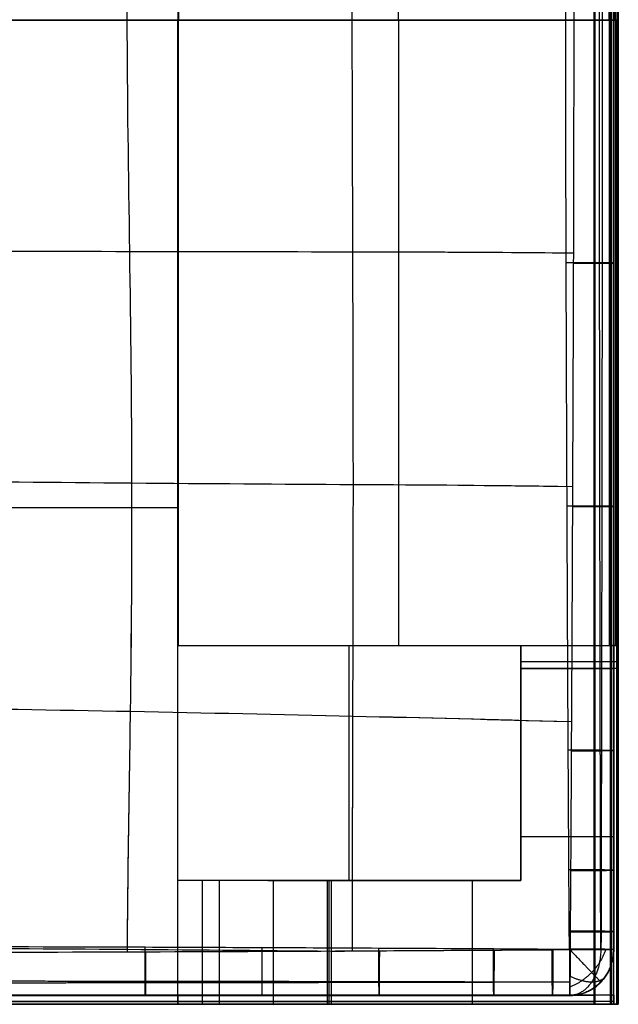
# Model space of a CAD drawing. Header units: millimetres. Extents: x -2564 to 335, y -1952 to -42.
# Tile 21 of 111: x -1771 to -1513, y -1948 to -1522. Entities that reach past the tile are written whole.
import ezdxf

# ---------------------------------------------------------------- set-up
doc = ezdxf.new("R2010")
doc.units = ezdxf.units.MM
for name, color, linetype, true_color in [('Patt 1$Calque 02', 7, 'Continuous', 0xdaff00), ('Patt 1$Calque 24', 7, 'Continuous', 0xff000d), ('Patt 1$SOLIDE', 7, 'Continuous', 0x0070ff)]:
    doc.layers.add(name, color=color, linetype=linetype, true_color=true_color)

msp = doc.modelspace()

# ---------------------------------------------------------------- linework, layer by layer
at = {"layer": 'Patt 1$Calque 02'}
for p, q in [((-1514.6, -1627.55, 16.49), (-1514.6, -1627.55, -113.37)), ((-1514.6, -1732.65, 16.11), (-1514.6, -1732.65, -113.82)), ((-1514.6, -1838.09, 15.6), (-1514.6, -1838.09, -114.37)), ((-1514.6, -1889.77, 15.31), (-1514.6, -1889.77, -114.69)), ((-1514.6, -1916.27, 15.13), (-1514.6, -1916.27, -114.87)), ((-1514.6, -1924.05, -114.93), (-1514.6, -1924.05, 15.07)), ((-1716.79, -1943.89, 15.99), (-1716.79, -1943.89, -113.95)), ((-1615.87, -1943.89, 15.57), (-1615.87, -1943.89, -114.41)), ((-1566.39, -1943.89, 15.3), (-1566.39, -1943.89, -114.69)), ((-1541.03, -1943.89, 15.13), (-1541.03, -1943.89, -114.87)), ((-1533.6, -1943.89, -114.93), (-1533.6, -1943.89, 15.07))]:
    msp.add_line(p, q, dxfattribs=at)
for points, knots in [([(-1724.53, -1925.17, 35.99), (-1724.53, -1924.76, 36.01), (-1724.24, -1885.8, 38.23), (-1723, -1821.73, 41.75), (-1722.21, -1722.7, 46.51), (-1723.44, -1622.57, 50.13), (-1725.04, -1522.08, 51.67), (-1723.83, -1421.62, 50.2), (-1722.67, -1321.57, 46.6), (-1723.34, -1222.58, 41.82), (-1724.42, -1158.48, 38.26), (-1724.59, -1119.45, 36.02), (-1724.59, -1119.03, 35.99)], [2185.738364, 2185.738364, 2185.738364, 2185.738364, 2186.818071, 2288.818066, 2390.818062, 2492.818058, 2594.818054, 2696.81805, 2798.818045, 2900.818041, 3002.818037, 3003.928474, 3003.928474, 3003.928474, 3003.928474]), ([(-1724.52, -1922.92, -133.89), (-1724.22, -1884.89, -131.72), (-1723, -1821.44, -128.23), (-1722.21, -1722.7, -123.49), (-1723.44, -1622.57, -119.87), (-1725.04, -1522.08, -118.33), (-1723.83, -1421.62, -119.8), (-1722.67, -1321.57, -123.4), (-1723.34, -1222.87, -128.17), (-1724.41, -1159.38, -131.69), (-1724.58, -1121.29, -133.88)], [2187.721567, 2187.721567, 2187.721567, 2187.721567, 2288.818066, 2390.818062, 2492.818058, 2594.818054, 2696.81805, 2798.818045, 2900.818041, 3001.932059, 3001.932059, 3001.932059, 3001.932059]), ([(-1627.35, -1924.76, 35.61), (-1627.37, -1887.92, 36.96), (-1627.2, -1824.05, 39.07), (-1626.9, -1723.05, 41.94), (-1627.21, -1622.73, 44.18), (-1627.52, -1522.09, 45.19), (-1627.67, -1421.48, 44.24), (-1627.35, -1321.24, 42), (-1627.54, -1220.29, 39.11), (-1627.63, -1156.42, 36.98), (-1627.45, -1119.45, 35.62), (-1627.45, -1119.44, 35.62)], [2186.870053, 2186.870053, 2186.870053, 2186.870053, 2288.818066, 2390.818062, 2492.818058, 2594.818054, 2696.81805, 2798.818045, 2900.818041, 3002.818037, 3002.838581, 3002.838581, 3002.838581, 3002.838581]), ([(-1627.35, -1923.33, -134.33), (-1627.37, -1887.09, -133.02), (-1627.2, -1823.62, -130.92), (-1626.9, -1723.05, -128.06), (-1627.21, -1622.73, -125.82), (-1627.52, -1522.09, -124.81), (-1627.67, -1421.48, -125.76), (-1627.35, -1321.24, -128), (-1627.54, -1220.73, -130.88), (-1627.63, -1157.25, -133), (-1627.46, -1120.88, -134.33)], [2188.194003, 2188.194003, 2188.194003, 2188.194003, 2288.818066, 2390.818062, 2492.818058, 2594.818054, 2696.81805, 2798.818045, 2900.818041, 3001.508664, 3001.508664, 3001.508664, 3001.508664]), ([(-1533.74, -1923.89, -134.93), (-1533.76, -1921.3, -134.91), (-1533.78, -1918.71, -134.89), (-1533.79, -1916.12, -134.87), (-1533.85, -1907.3, -134.8), (-1533.91, -1898.47, -134.74), (-1533.96, -1889.64, -134.68), (-1534.06, -1872.43, -134.57), (-1534.16, -1855.2, -134.46), (-1534.25, -1837.98, -134.36), (-1534.44, -1802.84, -134.16), (-1534.6, -1767.69, -133.96), (-1534.75, -1732.55, -133.78), (-1534.9, -1697.53, -133.6), (-1535.04, -1662.5, -133.44), (-1535.14, -1627.48, -133.31), (-1535.24, -1592.37, -133.18), (-1535.37, -1522.22, -132.96), (-1535.25, -1452.07, -133.17), (-1535.14, -1416.98, -133.3), (-1535.04, -1381.94, -133.43), (-1534.9, -1346.9, -133.6), (-1534.75, -1311.85, -133.78), (-1534.68, -1294.28, -133.87), (-1534.52, -1259.14, -134.06), (-1534.35, -1224, -134.26), (-1534.26, -1206.44, -134.36), (-1534.17, -1189.21, -134.46), (-1534.07, -1171.98, -134.56), (-1533.96, -1154.76, -134.68), (-1533.91, -1145.91, -134.74), (-1533.85, -1137.06, -134.8), (-1533.8, -1128.22, -134.87), (-1533.78, -1125.58, -134.89), (-1533.76, -1122.95, -134.91), (-1533.75, -1120.31, -134.93)], [20.022222, 20.022222, 20.022222, 20.022222, 27.856752, 27.856752, 27.856752, 54.554355, 54.554355, 54.554355, 106.635204, 106.635204, 106.635204, 212.87974, 212.87974, 212.87974, 318.776487, 318.776487, 318.776487, 424.927901, 531.016374, 531.016374, 531.016374, 636.977635, 636.977635, 636.977635, 690.095347, 743.209926, 743.209926, 743.209926, 795.299066, 795.299066, 795.299066, 822.062342, 822.062342, 822.062342, 830.030333, 830.030333, 830.030333, 830.030333]), ([(-1533.46, -1120.01, 35.07), (-1533.44, -1122.65, 35.09), (-1533.42, -1125.29, 35.11), (-1533.4, -1127.92, 35.13), (-1533.35, -1136.79, 35.19), (-1533.29, -1145.65, 35.25), (-1533.24, -1154.5, 35.31), (-1533.13, -1171.75, 35.41), (-1533.03, -1188.99, 35.51), (-1532.94, -1206.22, 35.59), (-1532.76, -1241.37, 35.77), (-1532.59, -1276.52, 35.93), (-1532.44, -1311.67, 36.07), (-1532.29, -1346.73, 36.22), (-1532.15, -1381.79, 36.33), (-1532.05, -1416.86, 36.43), (-1531.95, -1451.95, 36.52), (-1531.81, -1522.22, 36.69), (-1531.95, -1592.49, 36.52), (-1532.05, -1627.61, 36.43), (-1532.16, -1662.65, 36.33), (-1532.3, -1697.69, 36.21), (-1532.45, -1732.73, 36.07), (-1532.6, -1767.89, 35.93), (-1532.76, -1803.04, 35.77), (-1532.95, -1838.19, 35.59), (-1533.04, -1855.42, 35.5), (-1533.13, -1872.66, 35.41), (-1533.24, -1889.9, 35.3), (-1533.29, -1898.74, 35.25), (-1533.35, -1907.57, 35.19), (-1533.41, -1916.41, 35.13), (-1533.42, -1919.01, 35.11), (-1533.44, -1921.6, 35.09), (-1533.46, -1924.19, 35.07)], [19.975657, 19.975657, 19.975657, 19.975657, 27.943647, 27.943647, 27.943647, 54.706889, 54.706889, 54.706889, 106.795935, 106.795935, 106.795935, 213.027976, 213.027976, 213.027976, 318.989007, 318.989007, 318.989007, 425.077299, 531.228743, 531.228743, 531.228743, 637.12526, 637.12526, 637.12526, 743.369547, 743.369547, 743.369547, 795.450302, 795.450302, 795.450302, 822.147873, 822.147873, 822.147873, 829.982421, 829.982421, 829.982421, 829.982421]), ([(-1514.6, -1120.16, 15.07), (-1514.6, -1122.79, 15.09), (-1514.6, -1125.43, 15.11), (-1514.6, -1128.07, 15.13), (-1514.6, -1136.92, 15.19), (-1514.6, -1145.78, 15.25), (-1514.6, -1154.63, 15.31), (-1514.6, -1171.86, 15.42), (-1514.6, -1189.09, 15.52), (-1514.6, -1206.32, 15.61), (-1514.6, -1241.47, 15.79), (-1514.6, -1276.61, 15.96), (-1514.6, -1311.75, 16.11), (-1514.6, -1346.81, 16.26), (-1514.6, -1381.86, 16.39), (-1514.6, -1416.91, 16.5), (-1514.6, -1452.01, 16.6), (-1514.6, -1522.22, 16.77), (-1514.6, -1592.44, 16.6), (-1514.6, -1627.55, 16.49), (-1514.6, -1662.58, 16.39), (-1514.6, -1697.61, 16.26), (-1514.6, -1732.65, 16.11), (-1514.6, -1767.79, 15.95), (-1514.6, -1802.94, 15.78), (-1514.6, -1838.09, 15.6), (-1514.6, -1855.32, 15.51), (-1514.6, -1872.55, 15.42), (-1514.6, -1889.77, 15.31), (-1514.6, -1898.61, 15.25), (-1514.6, -1907.44, 15.19), (-1514.6, -1916.27, 15.13), (-1514.6, -1918.86, 15.11), (-1514.6, -1921.45, 15.09), (-1514.6, -1924.05, 15.07)], [19.975657, 19.975657, 19.975657, 19.975657, 27.943647, 27.943647, 27.943647, 54.706889, 54.706889, 54.706889, 106.795935, 106.795935, 106.795935, 213.027976, 213.027976, 213.027976, 318.989007, 318.989007, 318.989007, 425.077299, 531.228743, 531.228743, 531.228743, 637.12526, 637.12526, 637.12526, 743.369547, 743.369547, 743.369547, 795.450302, 795.450302, 795.450302, 822.147873, 822.147873, 822.147873, 829.982421, 829.982421, 829.982421, 829.982421]), ([(-1514.6, -1924.05, -114.93), (-1514.6, -1921.45, -114.91), (-1514.6, -1918.86, -114.89), (-1514.6, -1916.27, -114.87), (-1514.6, -1907.44, -114.8), (-1514.6, -1898.61, -114.74), (-1514.6, -1889.77, -114.69), (-1514.6, -1872.55, -114.57), (-1514.6, -1855.32, -114.47), (-1514.6, -1838.09, -114.37), (-1514.6, -1802.94, -114.18), (-1514.6, -1767.79, -113.99), (-1514.6, -1732.65, -113.82), (-1514.6, -1697.61, -113.65), (-1514.6, -1662.58, -113.5), (-1514.6, -1627.55, -113.37), (-1514.6, -1592.44, -113.25), (-1514.6, -1522.22, -113.05), (-1514.6, -1452.01, -113.25), (-1514.6, -1416.91, -113.37), (-1514.6, -1381.86, -113.49), (-1514.6, -1346.81, -113.64), (-1514.6, -1311.75, -113.81), (-1514.6, -1294.18, -113.9), (-1514.6, -1259.04, -114.08), (-1514.6, -1223.9, -114.27), (-1514.6, -1206.32, -114.37), (-1514.6, -1189.09, -114.47), (-1514.6, -1171.86, -114.57), (-1514.6, -1154.63, -114.68), (-1514.6, -1145.78, -114.74), (-1514.6, -1136.92, -114.8), (-1514.6, -1128.07, -114.87), (-1514.6, -1125.43, -114.89), (-1514.6, -1122.79, -114.91), (-1514.6, -1120.16, -114.93)], [20.022222, 20.022222, 20.022222, 20.022222, 27.856752, 27.856752, 27.856752, 54.554355, 54.554355, 54.554355, 106.635204, 106.635204, 106.635204, 212.87974, 212.87974, 212.87974, 318.776487, 318.776487, 318.776487, 424.927901, 531.016374, 531.016374, 531.016374, 636.977635, 636.977635, 636.977635, 690.095347, 743.209926, 743.209926, 743.209926, 795.299066, 795.299066, 795.299066, 822.062342, 822.062342, 822.062342, 830.030333, 830.030333, 830.030333, 830.030333]), ([(-1514.6, -1120.16, -50.09), (-1514.6, -1122.8, -50.09), (-1514.6, -1125.43, -50.09), (-1514.6, -1136.92, -50.08), (-1514.6, -1145.78, -50.08), (-1514.6, -1171.86, -50.08), (-1514.6, -1189.09, -50.09), (-1514.6, -1241.47, -50.1), (-1514.6, -1276.61, -50.09), (-1514.6, -1346.81, -50.09), (-1514.6, -1381.86, -50.09), (-1514.6, -1452.01, -50.09), (-1514.6, -1487.11, -50.07), (-1514.6, -1557.32, -50.07), (-1514.6, -1592.43, -50.09), (-1514.6, -1662.58, -50.09), (-1514.6, -1697.62, -50.09), (-1514.6, -1767.79, -50.09), (-1514.6, -1802.94, -50.1), (-1514.6, -1855.32, -50.09), (-1514.6, -1872.55, -50.08), (-1514.6, -1898.61, -50.08), (-1514.6, -1907.44, -50.08), (-1514.6, -1918.86, -50.09), (-1514.6, -1921.45, -50.09), (-1514.6, -1924.05, -50.09)], [-830.001699, -830.001699, -830.001699, -830.001699, -822.031497, -822.031497, -795.268805, -795.268805, -743.180779, -743.180779, -636.950037, -636.950037, -530.989367, -530.989367, -424.901254, -424.901254, -318.749997, -318.749997, -212.854031, -212.854031, -106.611204, -106.611204, -54.531244, -54.531244, -27.834221, -27.834221, -19.999899, -19.999899, -19.999899, -19.999899]), ([(-2304.83, -1623.15, 36.69), (-2271.55, -1622.77, 40.08), (-2210.17, -1622.58, 45.61), (-2113.09, -1622.47, 51.58), (-2015.79, -1622.21, 54.86), (-1918.28, -1622.08, 55.62), (-1820.76, -1622.26, 53.97), (-1723.48, -1622.54, 50.12), (-1626.47, -1622.65, 44.23), (-1565.24, -1622.82, 39.32), (-1532.04, -1623.17, 36.44)], [-1297.094649, -1297.094649, -1297.094649, -1297.094649, -1195.192336, -1093.192346, -991.192356, -889.192366, -787.192377, -685.192387, -583.192397, -481.553129, -481.553129, -481.553129, -481.553129]), ([(-2301.19, -1623.11, -132.94), (-2269.3, -1622.77, -129.72), (-2208.98, -1622.58, -124.31), (-2113.09, -1622.47, -118.42), (-2015.79, -1622.21, -115.14), (-1918.28, -1622.08, -114.38), (-1820.76, -1622.26, -116.03), (-1723.48, -1622.54, -119.88), (-1627.49, -1622.65, -125.71), (-1567.16, -1622.81, -130.53), (-1535.15, -1623.13, -133.29)], [-1293.366239, -1293.366239, -1293.366239, -1293.366239, -1195.192336, -1093.192346, -991.192356, -889.192366, -787.192377, -685.192387, -583.192397, -484.737338, -484.737338, -484.737338, -484.737338]), ([(-2304.37, -1724.05, 36.27), (-2270.35, -1723.37, 38.85), (-2210.62, -1723.06, 42.89), (-2114.22, -1722.42, 47.56), (-2016.34, -1721.56, 50.27), (-1918.28, -1721.2, 50.94), (-1820.21, -1721.63, 49.65), (-1722.3, -1722.56, 46.57), (-1625.96, -1723.21, 41.99), (-1566.32, -1723.47, 38.35), (-1532.41, -1724.08, 36.1)], [-1297.063387, -1297.063387, -1297.063387, -1297.063387, -1195.192336, -1093.192346, -991.192356, -889.192366, -787.192377, -685.192387, -583.192397, -481.509697, -481.509697, -481.509697, -481.509697]), ([(-2301.65, -1724, -133.52), (-2268.75, -1723.36, -131.04), (-2209.76, -1723.05, -127.06), (-2114.22, -1722.42, -122.44), (-2016.34, -1721.56, -119.73), (-1918.28, -1721.2, -119.06), (-1820.21, -1721.63, -120.35), (-1722.3, -1722.56, -123.43), (-1626.71, -1723.21, -127.98), (-1567.72, -1723.47, -131.57), (-1534.79, -1724.04, -133.74)], [-1294.339646, -1294.339646, -1294.339646, -1294.339646, -1195.192336, -1093.192346, -991.192356, -889.192366, -787.192377, -685.192387, -583.192397, -483.892342, -483.892342, -483.892342, -483.892342]), ([(-2303.81, -1825.52, 35.74), (-2270.1, -1824.47, 37.26), (-2210.24, -1822.98, 39.55), (-2113.37, -1820.92, 42.31), (-2016.09, -1819.38, 43.98), (-1918.29, -1818.88, 44.43), (-1820.48, -1819.46, 43.67), (-1723.14, -1821.08, 41.81), (-1626.28, -1823.18, 39.1), (-1566.44, -1824.67, 37), (-1532.88, -1825.6, 35.65)], [-1296.54168, -1296.54168, -1296.54168, -1296.54168, -1195.192336, -1093.192346, -991.192356, -889.192366, -787.192377, -685.192387, -583.192397, -481.997481, -481.997481, -481.997481, -481.997481]), ([(-2302.2, -1825.47, -134.19), (-2269.15, -1824.45, -132.71), (-2209.73, -1822.97, -130.43), (-2113.37, -1820.92, -127.69), (-2016.09, -1819.38, -126.02), (-1918.29, -1818.88, -125.57), (-1820.48, -1819.46, -126.33), (-1723.14, -1821.08, -128.19), (-1626.73, -1823.17, -130.88), (-1567.29, -1824.64, -132.97), (-1534.32, -1825.56, -134.29)], [-1294.927168, -1294.927168, -1294.927168, -1294.927168, -1195.192336, -1093.192346, -991.192356, -889.192366, -787.192377, -685.192387, -583.192397, -483.442698, -483.442698, -483.442698, -483.442698]), ([(-1533.46, -1924.19, 35.07), (-1535.94, -1924.21, 35.09), (-1538.42, -1924.23, 35.11), (-1540.9, -1924.25, 35.12), (-1549.36, -1924.31, 35.19), (-1557.82, -1924.36, 35.24), (-1566.28, -1924.42, 35.3), (-1582.78, -1924.52, 35.4), (-1599.29, -1924.62, 35.48), (-1615.78, -1924.7, 35.56), (-1649.43, -1924.88, 35.72), (-1683.08, -1925.02, 35.85), (-1716.72, -1925.14, 35.96), (-1750.3, -1925.26, 36.07), (-1817.46, -1925.45, 36.23), (-1884.62, -1925.53, 36.3), (-1918.2, -1925.54, 36.31), (-1952.31, -1925.54, 36.31), (-2019.47, -1925.5, 36.27), (-2086.63, -1925.32, 36.12), (-2119.69, -1925.21, 36.02), (-2153.34, -1925.09, 35.91), (-2186.98, -1924.94, 35.77), (-2220.62, -1924.76, 35.61), (-2237.13, -1924.67, 35.53), (-2253.63, -1924.57, 35.44), (-2270.14, -1924.46, 35.34), (-2278.63, -1924.4, 35.28), (-2287.11, -1924.34, 35.22), (-2295.59, -1924.27, 35.15), (-2298.12, -1924.25, 35.13), (-2300.64, -1924.23, 35.11), (-2303.16, -1924.21, 35.08)], [19.977657, 19.977657, 19.977657, 19.977657, 27.800975, 27.800975, 27.800975, 54.50077, 54.50077, 54.50077, 106.592811, 106.592811, 106.592811, 212.832231, 212.832231, 212.832231, 318.856478, 424.881562, 424.881562, 424.881562, 532.563942, 636.93186, 636.93186, 636.93186, 743.158397, 743.158397, 743.158397, 795.259118, 795.259118, 795.259118, 822.025703, 822.025703, 822.025703, 829.982566, 829.982566, 829.982566, 829.982566]), ([(-2302.84, -1923.88, -134.91), (-2300.33, -1923.86, -134.89), (-2297.81, -1923.84, -134.87), (-2295.29, -1923.82, -134.84), (-2286.83, -1923.75, -134.77), (-2278.36, -1923.69, -134.71), (-2269.89, -1923.63, -134.65), (-2253.41, -1923.52, -134.53), (-2236.92, -1923.42, -134.43), (-2220.43, -1923.33, -134.33), (-2186.81, -1923.15, -134.15), (-2153.18, -1923, -133.98), (-2119.56, -1922.88, -133.84), (-2085.48, -1922.77, -133.71), (-2018.36, -1922.59, -133.52), (-1951.24, -1922.55, -133.46), (-1918.21, -1922.55, -133.47), (-1884.65, -1922.56, -133.48), (-1817.54, -1922.64, -133.57), (-1750.42, -1922.83, -133.78), (-1716.86, -1922.95, -133.92), (-1700.04, -1923.01, -133.98), (-1666.41, -1923.14, -134.13), (-1632.78, -1923.3, -134.31), (-1615.97, -1923.39, -134.39), (-1599.48, -1923.47, -134.48), (-1582.99, -1923.57, -134.58), (-1566.51, -1923.67, -134.69), (-1558.06, -1923.73, -134.74), (-1549.61, -1923.78, -134.8), (-1541.17, -1923.84, -134.87), (-1538.69, -1923.86, -134.89), (-1536.22, -1923.88, -134.91), (-1533.74, -1923.89, -134.93)], [20.033171, 20.033171, 20.033171, 20.033171, 27.99003, 27.99003, 27.99003, 54.756655, 54.756655, 54.756655, 106.857472, 106.857472, 106.857472, 213.084187, 213.084187, 213.084187, 320.76666, 425.134582, 425.134582, 425.134582, 531.158684, 637.18403, 637.18403, 637.18403, 690.305019, 743.423611, 743.423611, 743.423611, 795.515729, 795.515729, 795.515729, 822.215555, 822.215555, 822.215555, 830.038846, 830.038846, 830.038846, 830.038846]), ([(-2214.44, -1924.79, 35.64), (-2212.69, -1924.78, 35.65), (-2179.21, -1924.42, 35.83), (-2111.65, -1923.87, 36.15), (-2015.45, -1923.27, 36.43), (-1918.3, -1923.16, 36.52), (-1821.14, -1923.28, 36.39), (-1726.1, -1923.9, 36.09), (-1661.58, -1924.44, 35.78), (-1630.85, -1924.78, 35.63)], [-1200.825814, -1200.825814, -1200.825814, -1200.825814, -1195.192336, -1093.192346, -991.192356, -889.192366, -787.192377, -685.192387, -586.930697, -586.930697, -586.930697, -586.930697]), ([(-1533.6, -1943.89, 15.07), (-1536.08, -1943.89, 15.09), (-1538.55, -1943.89, 15.11), (-1541.03, -1943.89, 15.13), (-1549.48, -1943.89, 15.19), (-1557.94, -1943.89, 15.25), (-1566.39, -1943.89, 15.3), (-1582.89, -1943.89, 15.4), (-1599.38, -1943.89, 15.49), (-1615.87, -1943.89, 15.57), (-1649.51, -1943.89, 15.73), (-1683.15, -1943.89, 15.88), (-1716.79, -1943.89, 15.99), (-1750.36, -1943.89, 16.11), (-1817.5, -1943.89, 16.28), (-1884.64, -1943.89, 16.35), (-1918.21, -1943.89, 16.36), (-1952.3, -1943.89, 16.37), (-2019.44, -1943.89, 16.32), (-2086.58, -1943.89, 16.16), (-2119.63, -1943.89, 16.05), (-2153.26, -1943.89, 15.94), (-2186.9, -1943.89, 15.79), (-2220.53, -1943.89, 15.63), (-2237.03, -1943.89, 15.54), (-2253.52, -1943.89, 15.45), (-2270.02, -1943.89, 15.34), (-2278.5, -1943.89, 15.28), (-2286.97, -1943.89, 15.22), (-2295.45, -1943.89, 15.15), (-2297.97, -1943.89, 15.13), (-2300.49, -1943.89, 15.11), (-2303.01, -1943.89, 15.09)], [19.977657, 19.977657, 19.977657, 19.977657, 27.800975, 27.800975, 27.800975, 54.50077, 54.50077, 54.50077, 106.592811, 106.592811, 106.592811, 212.832231, 212.832231, 212.832231, 318.856478, 424.881562, 424.881562, 424.881562, 532.563942, 636.93186, 636.93186, 636.93186, 743.158397, 743.158397, 743.158397, 795.259118, 795.259118, 795.259118, 822.025703, 822.025703, 822.025703, 829.982566, 829.982566, 829.982566, 829.982566]), ([(-2303.01, -1943.89, -114.91), (-2300.49, -1943.89, -114.89), (-2297.97, -1943.89, -114.87), (-2295.45, -1943.89, -114.85), (-2286.97, -1943.89, -114.77), (-2278.5, -1943.89, -114.71), (-2270.02, -1943.89, -114.65), (-2253.52, -1943.89, -114.53), (-2237.03, -1943.89, -114.44), (-2220.53, -1943.89, -114.35), (-2186.9, -1943.89, -114.17), (-2153.26, -1943.89, -114.01), (-2119.63, -1943.89, -113.88), (-2085.54, -1943.89, -113.75), (-2018.39, -1943.89, -113.57), (-1951.25, -1943.89, -113.52), (-1918.21, -1943.89, -113.53), (-1884.64, -1943.89, -113.53), (-1817.5, -1943.89, -113.62), (-1750.36, -1943.89, -113.82), (-1716.79, -1943.89, -113.95), (-1699.97, -1943.89, -114.01), (-1666.33, -1943.89, -114.15), (-1632.69, -1943.89, -114.32), (-1615.87, -1943.89, -114.41), (-1599.38, -1943.89, -114.49), (-1582.89, -1943.89, -114.58), (-1566.39, -1943.89, -114.69), (-1557.94, -1943.89, -114.75), (-1549.48, -1943.89, -114.81), (-1541.03, -1943.89, -114.87), (-1538.55, -1943.89, -114.89), (-1536.08, -1943.89, -114.91), (-1533.6, -1943.89, -114.93)], [20.033171, 20.033171, 20.033171, 20.033171, 27.99003, 27.99003, 27.99003, 54.756655, 54.756655, 54.756655, 106.857472, 106.857472, 106.857472, 213.084187, 213.084187, 213.084187, 320.76666, 425.134582, 425.134582, 425.134582, 531.158684, 637.18403, 637.18403, 637.18403, 690.305019, 743.423611, 743.423611, 743.423611, 795.515729, 795.515729, 795.515729, 822.215555, 822.215555, 822.215555, 830.038846, 830.038846, 830.038846, 830.038846]), ([(-1533.6, -1943.89, -50.09), (-1536.08, -1943.89, -50.09), (-1538.55, -1943.89, -50.09), (-1549.48, -1943.89, -50.08), (-1557.94, -1943.89, -50.08), (-1582.89, -1943.89, -50.08), (-1599.38, -1943.89, -50.09), (-1649.51, -1943.89, -50.1), (-1683.15, -1943.89, -50.09), (-1783.93, -1943.89, -50.08), (-1851.07, -1943.89, -50.09), (-1985.35, -1943.89, -50.09), (-2052.49, -1943.89, -50.08), (-2153.26, -1943.89, -50.09), (-2186.9, -1943.89, -50.1), (-2237.03, -1943.89, -50.09), (-2253.52, -1943.89, -50.08), (-2278.5, -1943.89, -50.08), (-2286.97, -1943.89, -50.08), (-2297.97, -1943.89, -50.09), (-2300.49, -1943.89, -50.09), (-2303.01, -1943.89, -50.09)], [-3380.000105, -3380.000105, -3380.000105, -3380.000105, -3372.177017, -3372.177017, -3345.477741, -3345.477741, -3293.38638, -3293.38638, -3187.147902, -3187.147902, -2975.098833, -2975.098833, -2763.048689, -2763.048689, -2656.822936, -2656.822936, -2604.723163, -2604.723163, -2577.957188, -2577.957188, -2569.997795, -2569.997795, -2569.997795, -2569.997795])]:
    msp.add_open_spline(points, degree=3, knots=knots, dxfattribs=at)
for points, weights, degree, knots in [([(-1520.22, -1923.94, -129.12), (-1520.22, -1921.35, -129.11), (-1520.23, -1918.76, -129.1), (-1520.23, -1916.17, -129.08), (-1520.26, -1907.33, -129.04), (-1520.27, -1898.51, -129), (-1520.29, -1889.68, -128.96), (-1520.33, -1872.44, -128.89), (-1520.37, -1855.22, -128.82), (-1520.4, -1838.01, -128.76), (-1520.47, -1802.79, -128.63), (-1520.52, -1767.66, -128.5), (-1520.58, -1732.58, -128.38), (-1520.63, -1697.49, -128.27), (-1520.68, -1662.48, -128.16), (-1520.72, -1627.5, -128.08), (-1520.76, -1592.34, -127.99), (-1520.81, -1522.22, -127.84), (-1520.76, -1452.11, -127.99), (-1520.72, -1416.96, -128.08), (-1520.69, -1381.96, -128.16), (-1520.63, -1346.93, -128.26), (-1520.58, -1311.82, -128.38), (-1520.55, -1294.27, -128.44), (-1520.5, -1259.16, -128.56), (-1520.43, -1223.99, -128.69), (-1520.4, -1206.4, -128.75), (-1520.37, -1189.19, -128.82), (-1520.33, -1171.97, -128.88), (-1520.3, -1154.72, -128.96), (-1520.28, -1145.88, -129), (-1520.26, -1137.03, -129.04), (-1520.24, -1128.17, -129.08), (-1520.23, -1125.54, -129.1), (-1520.22, -1122.9, -129.11), (-1520.22, -1120.27, -129.12)], [0.852213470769, 0.852054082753, 0.851895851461, 0.851739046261, 0.851204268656, 0.850684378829, 0.850181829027, 0.849200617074, 0.848288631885, 0.847431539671, 0.845685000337, 0.844119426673, 0.842679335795, 0.841248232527, 0.839916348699, 0.838918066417, 0.837918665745, 0.836616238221, 0.837895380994, 0.838884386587, 0.839873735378, 0.841201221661, 0.84263238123, 0.843351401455, 0.844856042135, 0.84651422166, 0.847390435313, 0.848250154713, 0.849165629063, 0.850149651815, 0.850654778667, 0.851177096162, 0.851713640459, 0.85187322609, 0.852034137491, 0.852196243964], 3, [20.022222, 20.022222, 20.022222, 20.022222, 27.856752, 27.856752, 27.856752, 54.554355, 54.554355, 54.554355, 106.635204, 106.635204, 106.635204, 212.87974, 212.87974, 212.87974, 318.776487, 318.776487, 318.776487, 424.927901, 531.016374, 531.016374, 531.016374, 636.977635, 636.977635, 636.977635, 690.095347, 743.209926, 743.209926, 743.209926, 795.299066, 795.299066, 795.299066, 822.062342, 822.062342, 822.062342, 830.030333, 830.030333, 830.030333, 830.030333]), ([(-1520.12, -1120.05, 29.16), (-1520.11, -1122.69, 29.17), (-1520.1, -1125.33, 29.19), (-1520.1, -1127.97, 29.2), (-1520.08, -1136.82, 29.24), (-1520.06, -1145.68, 29.28), (-1520.04, -1154.54, 29.32), (-1520, -1171.76, 29.39), (-1519.97, -1189, 29.45), (-1519.94, -1206.25, 29.5), (-1519.87, -1241.33, 29.61), (-1519.81, -1276.49, 29.72), (-1519.76, -1311.7, 29.82), (-1519.71, -1346.7, 29.91), (-1519.66, -1381.78, 29.99), (-1519.63, -1416.87, 30.05), (-1519.59, -1451.93, 30.11), (-1519.54, -1522.22, 30.23), (-1519.59, -1592.52, 30.11), (-1519.63, -1627.59, 30.05), (-1519.67, -1662.67, 29.98), (-1519.71, -1697.72, 29.91), (-1519.76, -1732.71, 29.81), (-1519.82, -1767.91, 29.72), (-1519.87, -1803.08, 29.61), (-1519.94, -1838.16, 29.5), (-1519.97, -1855.41, 29.44), (-1520, -1872.64, 29.38), (-1520.04, -1889.86, 29.31), (-1520.06, -1898.7, 29.28), (-1520.08, -1907.54, 29.24), (-1520.1, -1916.37, 29.2), (-1520.1, -1918.96, 29.18), (-1520.11, -1921.56, 29.17), (-1520.12, -1924.15, 29.16)], [0.854889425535, 0.855051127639, 0.855211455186, 0.85537028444, 0.855904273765, 0.856422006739, 0.85692062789, 0.857892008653, 0.858787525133, 0.859621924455, 0.861321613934, 0.862816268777, 0.864176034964, 0.865528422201, 0.86676910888, 0.867695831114, 0.868621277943, 0.8698340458, 0.868600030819, 0.867664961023, 0.866729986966, 0.865484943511, 0.864132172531, 0.862770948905, 0.861277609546, 0.859582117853, 0.858749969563, 0.857857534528, 0.856888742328, 0.856392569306, 0.855877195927, 0.855344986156, 0.85518894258, 0.855031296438, 0.85487232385], 3, [19.975657, 19.975657, 19.975657, 19.975657, 27.943647, 27.943647, 27.943647, 54.706889, 54.706889, 54.706889, 106.795935, 106.795935, 106.795935, 213.027976, 213.027976, 213.027976, 318.989007, 318.989007, 318.989007, 425.077299, 531.228743, 531.228743, 531.228743, 637.12526, 637.12526, 637.12526, 743.369547, 743.369547, 743.369547, 795.450302, 795.450302, 795.450302, 822.147873, 822.147873, 822.147873, 829.982421, 829.982421, 829.982421, 829.982421]), ([(-1520.22, -1923.94, -129.12), (-1520.19, -1932.16, -129.16), (-1524.08, -1938, -125.02), (-1528, -1943.89, -120.85), (-1533.57, -1943.89, -114.93)], [0.995789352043, 0.921932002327, 1, 0.921477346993, 0.996654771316], 2, [2.656321, 2.656321, 2.656321, 3.48249, 3.48249, 4.31347, 4.31347, 4.31347]), ([(-1533.46, -1924.19, 35.07), (-1528, -1929.9, 34.98), (-1524.12, -1933.94, 29.25), (-1520.17, -1938.08, 23.38), (-1520.17, -1938.08, 15.07)], [0.850946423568, 0.789504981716, 0.853554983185, 0.788173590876, 0.853554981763], 2, [2.308325, 2.308325, 2.308325, 3.120799, 3.120799, 3.950162, 3.950162, 3.950162]), ([(-1533.5, -1938.13, 29.16), (-1535.98, -1938.14, 29.17), (-1538.46, -1938.15, 29.18), (-1540.94, -1938.15, 29.2), (-1549.39, -1938.17, 29.24), (-1557.85, -1938.19, 29.27), (-1566.31, -1938.21, 29.31), (-1582.8, -1938.25, 29.37), (-1599.3, -1938.28, 29.43), (-1615.81, -1938.31, 29.48), (-1649.4, -1938.37, 29.58), (-1683.06, -1938.42, 29.67), (-1716.74, -1938.46, 29.74), (-1750.28, -1938.5, 29.81), (-1817.41, -1938.57, 29.91), (-1884.62, -1938.6, 29.96), (-1918.21, -1938.6, 29.96), (-1952.31, -1938.6, 29.97), (-2019.52, -1938.59, 29.94), (-2086.66, -1938.52, 29.84), (-2119.67, -1938.49, 29.77), (-2153.35, -1938.44, 29.7), (-2187.02, -1938.4, 29.61), (-2220.6, -1938.33, 29.51), (-2237.11, -1938.3, 29.46), (-2253.62, -1938.27, 29.4), (-2270.11, -1938.23, 29.33), (-2278.59, -1938.2, 29.3), (-2287.07, -1938.18, 29.26), (-2295.55, -1938.16, 29.21), (-2298.07, -1938.15, 29.2), (-2300.6, -1938.15, 29.18), (-2303.12, -1938.14, 29.17)], [0.854881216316, 0.855039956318, 0.855196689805, 0.85535116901, 0.855878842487, 0.856381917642, 0.856858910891, 0.857790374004, 0.858619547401, 0.859369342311, 0.860895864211, 0.862142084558, 0.863183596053, 0.864220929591, 0.865882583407, 0.866530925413, 0.866595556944, 0.866658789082, 0.866256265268, 0.864737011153, 0.86374529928, 0.862733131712, 0.861475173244, 0.859874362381, 0.859087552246, 0.85820382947, 0.857196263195, 0.856679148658, 0.856130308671, 0.855551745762, 0.855379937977, 0.855205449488, 0.855028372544], 3, [19.977657, 19.977657, 19.977657, 19.977657, 27.800975, 27.800975, 27.800975, 54.50077, 54.50077, 54.50077, 106.592811, 106.592811, 106.592811, 212.832231, 212.832231, 212.832231, 318.856478, 424.881562, 424.881562, 424.881562, 532.563942, 636.93186, 636.93186, 636.93186, 743.158397, 743.158397, 743.158397, 795.259118, 795.259118, 795.259118, 822.025703, 822.025703, 822.025703, 829.982566, 829.982566, 829.982566, 829.982566]), ([(-2302.89, -1938.02, -129.11), (-2300.37, -1938.01, -129.1), (-2297.86, -1938.01, -129.08), (-2295.34, -1938, -129.07), (-2286.86, -1937.98, -129.02), (-2278.4, -1937.95, -128.98), (-2269.93, -1937.93, -128.94), (-2253.42, -1937.89, -128.86), (-2236.94, -1937.86, -128.8), (-2220.46, -1937.82, -128.74), (-2186.77, -1937.76, -128.62), (-2153.16, -1937.71, -128.52), (-2119.58, -1937.66, -128.43), (-2085.45, -1937.62, -128.34), (-2018.31, -1937.56, -128.22), (-1951.25, -1937.54, -128.18), (-1918.21, -1937.54, -128.19), (-1884.65, -1937.55, -128.19), (-1817.6, -1937.57, -128.25), (-1750.44, -1937.64, -128.39), (-1716.84, -1937.69, -128.47), (-1700.03, -1937.71, -128.52), (-1666.43, -1937.76, -128.62), (-1632.77, -1937.81, -128.72), (-1615.94, -1937.85, -128.78), (-1599.46, -1937.88, -128.84), (-1582.98, -1937.91, -128.9), (-1566.48, -1937.95, -128.97), (-1558.03, -1937.97, -129), (-1549.58, -1937.99, -129.04), (-1541.13, -1938.01, -129.09), (-1538.65, -1938.01, -129.1), (-1536.18, -1938.02, -129.11), (-1533.7, -1938.03, -129.12)], [0.852052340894, 0.85187477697, 0.85169955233, 0.851526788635, 0.850944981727, 0.85039023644, 0.849865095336, 0.848841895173, 0.847934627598, 0.847120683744, 0.845464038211, 0.844137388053, 0.843063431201, 0.841976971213, 0.840363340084, 0.839946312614, 0.840012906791, 0.840082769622, 0.840785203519, 0.842563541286, 0.843660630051, 0.844210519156, 0.8454171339, 0.846856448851, 0.847644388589, 0.848417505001, 0.849266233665, 0.850210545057, 0.85069412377, 0.851202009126, 0.851732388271, 0.851887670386, 0.852045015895, 0.852204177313], 3, [20.033171, 20.033171, 20.033171, 20.033171, 27.99003, 27.99003, 27.99003, 54.756655, 54.756655, 54.756655, 106.857472, 106.857472, 106.857472, 213.084187, 213.084187, 213.084187, 320.76666, 425.134582, 425.134582, 425.134582, 531.158684, 637.18403, 637.18403, 637.18403, 690.305019, 743.423611, 743.423611, 743.423611, 795.515729, 795.515729, 795.515729, 822.215555, 822.215555, 822.215555, 830.038846, 830.038846, 830.038846, 830.038846]), ([(-1533.72, -1935.4, -131.33), (-1528.41, -1938.01, -129.54), (-1524.08, -1938, -125.02), (-1519.75, -1938, -120.49), (-1518.01, -1935.39, -114.93)], [0.97166405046, 0.938500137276, 1, 0.938509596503, 0.971653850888], 2, [19.044355, 19.044355, 19.044355, 31.434809, 31.434809, 43.823358, 43.823358, 43.823358])]:
    msp.add_rational_spline(points, weights, degree=degree, knots=knots, dxfattribs=at)
for points, weights in [([(-1514.6, -1627.55, -113.37), (-1514.6, -1627.48, -135.07), (-1535.14, -1627.48, -133.31)], [1, 0.677836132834, 1]), ([(-1532.05, -1627.61, 36.43), (-1514.6, -1627.61, 34.93), (-1514.6, -1627.55, 16.49)], [1, 0.735329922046, 1]), ([(-1514.6, -1732.65, -113.82), (-1514.6, -1732.55, -135.07), (-1534.75, -1732.55, -133.78)], [1, 0.685358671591, 1]), ([(-1532.45, -1732.73, 36.07), (-1514.6, -1732.73, 34.93), (-1514.6, -1732.65, 16.11)], [1, 0.728264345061, 1]), ([(-1514.6, -1838.09, -114.37), (-1514.6, -1837.97, -135.07), (-1534.25, -1837.98, -134.36)], [1, 0.694863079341, 1]), ([(-1532.95, -1838.19, 35.59), (-1514.6, -1838.19, 34.93), (-1514.6, -1838.09, 15.6)], [1, 0.719164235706, 1]), ([(-1514.6, -1889.77, -114.69), (-1514.6, -1889.64, -135.07), (-1533.96, -1889.64, -134.68)], [1, 0.700363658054, 1]), ([(-1533.24, -1889.9, 35.3), (-1514.6, -1889.9, 34.93), (-1514.6, -1889.77, 15.31)], [1, 0.713777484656, 1]), ([(-1514.6, -1916.27, -114.87), (-1514.6, -1916.12, -135.08), (-1533.79, -1916.12, -134.87)], [1, 0.703478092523, 1]), ([(-1533.41, -1916.41, 35.13), (-1514.6, -1916.41, 34.92), (-1514.6, -1916.27, 15.13)], [1, 0.710689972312, 1]), ([(-1716.79, -1943.89, -113.95), (-1716.86, -1943.89, -135.08), (-1716.86, -1922.95, -133.92)], [1, 0.687321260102, 1]), ([(-1716.72, -1925.14, 35.96), (-1716.73, -1943.89, 34.92), (-1716.79, -1943.89, 15.99)], [1, 0.726367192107, 1]), ([(-1666.33, -1943.89, -114.16), (-1666.41, -1943.89, -135.08), (-1666.41, -1923.15, -134.14)], [1, 0.690950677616, 1]), ([(-1615.87, -1943.89, -114.41), (-1615.97, -1943.89, -135.08), (-1615.97, -1923.39, -134.39)], [1, 0.695288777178, 1]), ([(-1615.78, -1924.7, 35.56), (-1615.79, -1943.89, 34.92), (-1615.87, -1943.89, 15.57)], [1, 0.718738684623, 1]), ([(-1566.39, -1943.89, -114.69), (-1566.51, -1943.89, -135.07), (-1566.51, -1923.67, -134.69)], [1, 0.700421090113, 1]), ([(-1566.28, -1924.42, 35.3), (-1566.28, -1943.89, 34.93), (-1566.39, -1943.89, 15.3)], [1, 0.713717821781, 1]), ([(-1541.03, -1943.89, -114.87), (-1541.17, -1943.89, -135.08), (-1541.17, -1923.84, -134.87)], [1, 0.703464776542, 1]), ([(-1540.9, -1924.25, 35.12), (-1540.9, -1943.89, 34.92), (-1541.03, -1943.89, 15.13)], [1, 0.71070233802, 1]), ([(-1514.6, -1924.05, -114.93), (-1514.6, -1923.89, -135.08), (-1533.74, -1923.89, -134.93)], [1, 0.704426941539, 1]), ([(-1533.74, -1923.89, -134.93), (-1533.74, -1943.89, -135.08), (-1533.6, -1943.89, -114.93)], [1, 0.704408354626, 1]), ([(-1533.6, -1943.89, 15.07), (-1514.6, -1943.89, 15.07), (-1514.6, -1924.05, 15.07)], [1, 0.70710996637, 1]), ([(-1533.6, -1943.89, -114.93), (-1514.6, -1943.89, -114.93), (-1514.6, -1924.05, -114.93)], [1, 0.70710996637, 1]), ([(-1514.6, -1924.05, -49.93), (-1514.6, -1943.89, -49.93), (-1533.6, -1943.89, -49.93)], [1, 0.70710996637, 1]), ([(-1533.46, -1924.19, 35.07), (-1533.46, -1943.89, 34.92), (-1533.6, -1943.89, 15.07)], [1, 0.709762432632, 1]), ([(-1518.14, -1924.13, 26.7), (-1522.05, -1936.12, 32.36), (-1533.52, -1940.2, 26.7)], [0.937926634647, 0.76917796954, 0.937937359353]), ([(-1514.6, -1924.05, 15.07), (-1514.6, -1924.19, 34.92), (-1533.46, -1924.19, 35.07)], [1, 0.709744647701, 1])]:
    msp.add_rational_spline(points, weights, degree=2, dxfattribs=at)
msp.add_open_spline([(-1520.17, -1938.08, -114.93), (-1520.17, -1938.08, -49.93), (-1520.17, -1938.08, 15.07)], degree=2, dxfattribs=at)
at = {"layer": 'Patt 1$Calque 24'}
for p, q in [((-1607.55, -1522.7, -244.51), (-1607.55, -1252.7, -244.51)), ((-1516.64, -1522.7, -244.51), (-1516.64, -1252.7, -244.51)), ((-1607.55, -1522.7, -244.51), (-1607.55, -1792.7, -244.51)), ((-1516.64, -1522.7, -244.51), (-1516.64, -1792.7, -244.51)), ((-1702.8, -1668.72, -244.51), (-1702.46, -1668.72, -244.51)), ((-1702.8, -1781.44, -244.51), (-1702.46, -1781.44, -244.51)), ((-1702.46, -1792.7, -244.51), (-1554.71, -1792.7, -244.51)), ((-1628.76, -1894.17, -244.51), (-1628.76, -1792.7, -244.51)), ((-1554.71, -1792.7, -244.51), (-1516.64, -1792.7, -244.51)), ((-1554.71, -1792.7, -244.51), (-1554.71, -1894.17, -244.51)), ((-1516.64, -1792.7, -244.51), (-1512.64, -1792.7, -244.51)), ((-1514.64, -1792.7, -244.51), (-1514.64, -1792.7, -243.97)), ((-1512.64, -1792.7, -242.51), (-1513.18, -1792.7, -242.51)), ((-1512.64, -1792.7, -244.51), (-1512.64, -1792.7, -240.51)), ((-1512.64, -1799.77, -247.44), (-1554.71, -1799.77, -247.44)), ((-1512.64, -1802.7, -254.51), (-1554.71, -1802.7, -254.51)), ((-1512.64, -1802.7, -305.01), (-1554.71, -1802.7, -305.01)), ((-1554.71, -1894.17, -300.01), (-1554.71, -1802.7, -300.01)), ((-1554.71, -1843.44, -355.51), (-1554.71, -1843.44, -244.51)), ((-1702.46, -1894.17, -244.51), (-1702.8, -1894.17, -244.51)), ((-1554.71, -1894.17, -244.51), (-1702.46, -1894.17, -244.51)), ((-1663.9, -1894.17, -300.01), (-1554.71, -1894.17, -300.01)), ((-1628.59, -1894.17, -355.51), (-1628.59, -1894.17, -244.51)), ((-1554.71, -1894.17, -244.51), (-1554.71, -1894.17, -355.51)), ((-1702.8, -1947.7, -244.5), (-1702.8, -1943.7, -244.5)), ((-1702.8, -1945.7, -243.97), (-1702.8, -1945.7, -244.5)), ((-1702.8, -1947.17, -242.5), (-1702.8, -1947.7, -242.5)), ((-1514.64, -1945.7, -200.51), (-1514.64, -1945.7, -201.04)), ((-1514.64, -1947.17, -202.51), (-1514.64, -1947.7, -202.51)), ((-1514.64, -1947.7, -204.51), (-2441.35, -1947.7, -204.51)), ((-2272.8, -1947.7, -240.5), (-1702.8, -1947.7, -240.5)), ((-1702.8, -1947.7, -240.5), (-1702.8, -1947.7, -244.5)), ((-1674.3, -1947.7, -278.01), (-1512.64, -1947.7, -278.01)), ((-1514.64, -1947.7, -204.51), (-1514.64, -1947.7, -200.51))]:
    msp.add_line(p, q, dxfattribs=at)
at = {"layer": 'Patt 1$Calque 24', "extrusion": (-1, 0, 0)}
msp.add_arc((1792.7, -254.51, 1554.71), 10, 360, 90, dxfattribs=at)
at = {"layer": 'Patt 1$Calque 24', "extrusion": (1, 0, 0)}
msp.add_arc((-1792.7, -254.51, -1512.64), 10, 90, 180, dxfattribs=at)
at = {"layer": 'Patt 1$Calque 24'}
for points, degree in [([(-1513.23, -1097.7, -201.09), (-1513.23, -1310.2, -201.09), (-1513.23, -1522.7, -201.09)], 2), ([(-1512.64, -1097.7, -202.51), (-1512.64, -1310.2, -202.51), (-1512.64, -1522.7, -202.51)], 2), ([(-1514.64, -1101.7, -200.51), (-1514.64, -1312.2, -200.51), (-1514.64, -1522.7, -200.51)], 2), ([(-1513.82, -1522.7, -243.33), (-1513.82, -1387.7, -243.33), (-1513.82, -1252.7, -243.33)], 2), ([(-1512.64, -1522.7, -240.51), (-1512.64, -1387.7, -240.51), (-1512.64, -1252.7, -240.51)], 2), ([(-1702.8, -1384.37, -244.51), (-1702.8, -1453.54, -244.5), (-1702.8, -1522.7, -244.5)], 2), ([(-1702.46, -1384.37, -244.51), (-1702.46, -1453.54, -244.51), (-1702.46, -1522.7, -244.51)], 2), ([(-2437.25, -1522.7, -200.51), (-2129.71, -1522.7, -200.51), (-1822.18, -1522.7, -200.51), (-1514.64, -1522.7, -200.51)], 3), ([(-1702.8, -1522.7, -244.5), (-1892.8, -1522.7, -244.5), (-2082.8, -1522.7, -244.5), (-2272.8, -1522.7, -244.5)], 3), ([(-1702.8, -1668.72, -244.51), (-1702.8, -1595.71, -244.5), (-1702.8, -1522.7, -244.5)], 2), ([(-1702.46, -1522.7, -244.51), (-1609.55, -1522.7, -244.51), (-1516.64, -1522.7, -244.51)], 2), ([(-1702.46, -1668.72, -244.51), (-1702.46, -1595.71, -244.51), (-1702.46, -1522.7, -244.51)], 2), ([(-1514.64, -1943.7, -200.51), (-1514.64, -1733.2, -200.51), (-1514.64, -1522.7, -200.51)], 2), ([(-1513.82, -1522.7, -243.33), (-1513.82, -1657.7, -243.33), (-1513.82, -1792.7, -243.33)], 2), ([(-1513.23, -1947.7, -201.09), (-1513.23, -1735.2, -201.09), (-1513.23, -1522.7, -201.09)], 2), ([(-1512.64, -1522.7, -202.51), (-1512.64, -1522.7, -215.17), (-1512.64, -1522.7, -227.84), (-1512.64, -1522.7, -240.51)], 3), ([(-1512.64, -1947.7, -202.51), (-1512.64, -1735.2, -202.51), (-1512.64, -1522.7, -202.51)], 2), ([(-1512.64, -1522.7, -240.51), (-1512.64, -1657.7, -240.51), (-1512.64, -1792.7, -240.51)], 2), ([(-1512.64, -1522.7, -240.51), (-1512.64, -1522.7, -234.17), (-1512.64, -1522.7, -227.84), (-1512.64, -1522.7, -221.51)], 3), ([(-1512.64, -1522.7, -240.51), (-1512.64, -1522.7, -234.17), (-1512.64, -1522.7, -227.84), (-1512.64, -1522.7, -221.51)], 3), ([(-1702.8, -1792.7, -244.51), (-1702.8, -1730.71, -244.51), (-1702.8, -1668.72, -244.51)], 2), ([(-1702.46, -1792.7, -244.51), (-1702.46, -1730.71, -244.51), (-1702.46, -1668.72, -244.51)], 2), ([(-2272.8, -1733.2, -244.5), (-2082.8, -1733.2, -244.5), (-1892.8, -1733.2, -244.5), (-1702.8, -1733.2, -244.5)], 3), ([(-1702.8, -1894.17, -244.51), (-1702.8, -1843.44, -244.51), (-1702.8, -1792.7, -244.51)], 2), ([(-1554.71, -1802.7, -355.51), (-1554.71, -1848.44, -355.51), (-1554.71, -1894.17, -355.51)], 2), ([(-1554.71, -1802.7, -355.51), (-1554.71, -1802.7, -305.01), (-1554.71, -1802.7, -254.51)], 2), ([(-1554.71, -1802.7, -355.51), (-1534.68, -1802.7, -355.51), (-1514.64, -1802.7, -355.51)], 2), ([(-1514.64, -1947.7, -355.51), (-1514.64, -1875.2, -355.51), (-1514.64, -1802.7, -355.51)], 2), ([(-1513.23, -1947.7, -354.92), (-1513.23, -1875.2, -354.92), (-1513.23, -1802.7, -354.92)], 2), ([(-1512.64, -1947.7, -353.51), (-1512.64, -1875.2, -353.51), (-1512.64, -1802.7, -353.51)], 2), ([(-1512.64, -1802.7, -254.51), (-1512.64, -1802.7, -304.01), (-1512.64, -1802.7, -353.51)], 2), ([(-1512.64, -1947.7, -278.01), (-1512.64, -1875.2, -278.01), (-1512.64, -1802.7, -278.01)], 2), ([(-1554.71, -1875.2, -355.51), (-1541.36, -1875.2, -355.51), (-1528, -1875.2, -355.51), (-1514.64, -1875.2, -355.51)], 3), ([(-1702.8, -1943.7, -244.5), (-1702.8, -1918.94, -244.5), (-1702.8, -1894.17, -244.51)], 2), ([(-1692.1, -1947.7, -247.61), (-1692.1, -1920.94, -247.61), (-1692.1, -1894.17, -247.61)], 2), ([(-1684.72, -1947.7, -255.96), (-1684.72, -1920.94, -255.96), (-1684.72, -1894.17, -255.96)], 2), ([(-1638.18, -1894.17, -354.41), (-1653.7, -1894.17, -321.6), (-1669.21, -1894.17, -288.78), (-1684.72, -1894.17, -255.96)], 3), ([(-1661.45, -1947.7, -305.19), (-1661.45, -1920.94, -305.19), (-1661.45, -1894.17, -305.19)], 2), ([(-1638.18, -1947.7, -354.41), (-1638.18, -1920.94, -354.41), (-1638.18, -1894.17, -354.41)], 2), ([(-1637.44, -1947.7, -355.21), (-1637.44, -1920.94, -355.21), (-1637.44, -1894.17, -355.21)], 2), ([(-1636.37, -1947.7, -355.51), (-1636.37, -1920.94, -355.51), (-1636.37, -1894.17, -355.51)], 2), ([(-1554.71, -1894.17, -355.51), (-1595.54, -1894.17, -355.51), (-1636.37, -1894.17, -355.51)], 2), ([(-1575.51, -1947.7, -355.51), (-1575.51, -1920.94, -355.51), (-1575.51, -1894.17, -355.51)], 2), ([(-1514.64, -1946.53, -201.68), (-1976.66, -1946.53, -201.68), (-2438.67, -1946.53, -201.68)], 2), ([(-1514.64, -1943.7, -200.51), (-1975.95, -1943.7, -200.51), (-2437.25, -1943.7, -200.51)], 2), ([(-2272.8, -1943.7, -244.5), (-1987.8, -1943.7, -244.5), (-1702.8, -1943.7, -244.5)], 2), ([(-2272.8, -1946.53, -243.33), (-1987.8, -1946.53, -243.33), (-1702.8, -1946.53, -243.33)], 2), ([(-1514.64, -1947.7, -200.51), (-1514.64, -1945.7, -200.51), (-1514.64, -1943.7, -200.51)], 2), ([(-1684.72, -1947.7, -255.96), (-1669.21, -1947.7, -288.78), (-1653.7, -1947.7, -321.6), (-1638.18, -1947.7, -354.41)], 3), ([(-1636.37, -1947.7, -355.51), (-1595.8, -1947.7, -355.51), (-1555.22, -1947.7, -355.51), (-1514.64, -1947.7, -355.51)], 3), ([(-1512.64, -1947.7, -353.51), (-1512.64, -1947.7, -303.17), (-1512.64, -1947.7, -252.84), (-1512.64, -1947.7, -202.51)], 3)]:
    msp.add_open_spline(points, degree=degree, dxfattribs=at)
for points, weights, degree in [([(-1702.46, -1522.7, -244.51), (-1702.63, -1522.7, -244.5), (-1702.8, -1522.7, -244.5)], [1, 0.999963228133, 1], 2), ([(-1702.8, -1522.7, -244.5), (-1702.69, -1522.7, -244.5), (-1702.57, -1522.7, -244.5), (-1702.46, -1522.7, -244.51)], [1, 0.99834799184, 0.996722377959, 0.995123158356], 3), ([(-1702.8, -1522.7, -244.5), (-1702.69, -1522.7, -244.5), (-1702.57, -1522.7, -244.5), (-1702.46, -1522.7, -244.51)], [1, 0.99834799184, 0.996722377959, 0.995123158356], 3), ([(-1516.64, -1522.7, -244.51), (-1512.64, -1522.7, -244.51), (-1512.64, -1522.7, -240.51)], [1, 0.707106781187, 1], 2), ([(-1514.64, -1522.7, -200.51), (-1512.64, -1522.7, -200.51), (-1512.64, -1522.7, -202.51)], [1, 0.707106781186, 1], 2), ([(-1512.64, -1792.7, -240.51), (-1512.64, -1792.7, -244.51), (-1516.64, -1792.7, -244.51)], [1, 0.707106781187, 1], 2), ([(-1512.64, -1802.7, -353.51), (-1512.64, -1802.7, -355.51), (-1514.64, -1802.7, -355.51)], [1, 0.707106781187, 1], 2), ([(-1684.72, -1894.17, -255.96), (-1688.07, -1894.17, -248.89), (-1694.63, -1894.17, -244.64), (-1702.46, -1894.17, -244.51)], [1, 0.898253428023, 0.896627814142, 0.995123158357], 3), ([(-1636.37, -1894.17, -355.51), (-1637.17, -1894.17, -355.51), (-1637.84, -1894.17, -355.1), (-1638.18, -1894.17, -354.41)], [1, 0.896601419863, 0.896601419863, 1], 3), ([(-1702.8, -1943.7, -244.5), (-1702.8, -1947.7, -244.5), (-1702.8, -1947.7, -240.5)], [1, 0.707106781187, 1], 2), ([(-1514.64, -1943.7, -200.51), (-1514.64, -1947.7, -200.51), (-1514.64, -1947.7, -204.51)], [1, 0.707106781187, 1], 2), ([(-1702.8, -1947.7, -244.5), (-1694.85, -1947.7, -244.5), (-1688.13, -1947.7, -248.76), (-1684.72, -1947.7, -255.96)], [1, 0.896601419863, 0.896601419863, 1], 3), ([(-1638.18, -1947.7, -354.41), (-1637.84, -1947.7, -355.1), (-1637.17, -1947.7, -355.51), (-1636.37, -1947.7, -355.51)], [1, 0.896601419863, 0.896601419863, 1], 3), ([(-1514.64, -1947.7, -355.51), (-1513.47, -1947.7, -355.51), (-1512.64, -1947.7, -354.68), (-1512.64, -1947.7, -353.51)], [1, 0.804737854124, 0.804737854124, 1], 3), ([(-1512.64, -1947.7, -202.51), (-1512.64, -1947.7, -201.33), (-1513.47, -1947.7, -200.51), (-1514.64, -1947.7, -200.51)], [1, 0.804737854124, 0.804737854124, 1], 3)]:
    msp.add_rational_spline(points, weights, degree=degree, dxfattribs=at)
at = {"layer": 'Patt 1$SOLIDE'}
for p, q in [((-1523.14, -1945.7, -200.57), (-1523.14, -1945.7, -201.11)), ((-1523.13, -1947.7, -199.11), (-1523.13, -1947.17, -199.11)), ((-1522.72, -1945.7, -125.51), (-1522.72, -1945.7, -126.04)), ((-1522.72, -1947.7, -127.51), (-1522.72, -1947.17, -127.51)), ((-1522.72, -1947.7, -129.51), (-2237.3, -1947.7, -129.51)), ((-1523.13, -1947.7, -197.11), (-1523.14, -1947.7, -201.11)), ((-1522.72, -1947.7, -129.51), (-1522.72, -1947.7, -125.51))]:
    msp.add_line(p, q, dxfattribs=at)
for points in [[(-1523.14, -1101.7, -201.11), (-1523.14, -1522.7, -201.11), (-1523.14, -1943.7, -201.11)], [(-1522.72, -1101.7, -125.51), (-1522.72, -1522.7, -125.51), (-1522.72, -1943.7, -125.51)], [(-1516.1, -1101.7, -198.2), (-1516.1, -1524.7, -198.2), (-1516.1, -1947.7, -198.2)], [(-1515.62, -1101.7, -128.46), (-1515.62, -1524.7, -128.46), (-1515.62, -1947.7, -128.46)], [(-1513.15, -1101.7, -191.18), (-1513.15, -1524.7, -191.18), (-1513.15, -1947.7, -191.18)], [(-1512.94, -1101.7, -163.38), (-1512.94, -1524.7, -163.38), (-1512.94, -1947.7, -163.38)], [(-1512.72, -1101.7, -135.58), (-1512.72, -1524.7, -135.58), (-1512.72, -1947.7, -135.58)], [(-2436.18, -1522.7, -199.68), (-1979.66, -1522.7, -200.4), (-1523.14, -1522.7, -201.11)], [(-1522.72, -1522.7, -125.51), (-1880.01, -1522.7, -125.51), (-2237.3, -1522.7, -125.51)], [(-1513.15, -1522.7, -191.18), (-1512.94, -1522.7, -163.38), (-1512.72, -1522.7, -135.58)], [(-2436.18, -1943.7, -199.68), (-1979.66, -1943.7, -200.4), (-1523.14, -1943.7, -201.11)], [(-2435.13, -1946.53, -198.51), (-1979.13, -1946.53, -199.22), (-1523.14, -1946.53, -199.94)], [(-1522.72, -1943.7, -125.51), (-1880.01, -1943.7, -125.51), (-2237.3, -1943.7, -125.51)], [(-1522.72, -1946.53, -126.68), (-1880.01, -1946.53, -126.68), (-2237.3, -1946.53, -126.68)], [(-1523.14, -1943.7, -201.11), (-1523.14, -1945.7, -201.11), (-1523.14, -1947.7, -201.11)], [(-1522.72, -1943.7, -125.51), (-1522.72, -1945.7, -125.51), (-1522.72, -1947.7, -125.51)], [(-2432.58, -1947.7, -195.69), (-1977.86, -1947.7, -196.4), (-1523.13, -1947.7, -197.11)], [(-1513.15, -1947.7, -191.18), (-1512.94, -1947.7, -163.38), (-1512.72, -1947.7, -135.58)]]:
    msp.add_open_spline(points, degree=2, dxfattribs=at)
for points, weights in [([(-1523.14, -1522.7, -201.11), (-1513.23, -1522.7, -201.09), (-1513.15, -1522.7, -191.18)], [1, 0.710381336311, 1]), ([(-1523.14, -1943.7, -201.11), (-1523.14, -1947.7, -201.11), (-1523.13, -1947.7, -197.11)], [1, 0.707106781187, 1]), ([(-1522.72, -1943.7, -125.51), (-1522.72, -1947.7, -125.51), (-1522.72, -1947.7, -129.51)], [1, 0.707106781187, 1]), ([(-1523.14, -1947.7, -201.11), (-1513.23, -1947.7, -201.09), (-1513.15, -1947.7, -191.18)], [1, 0.710381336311, 1])]:
    msp.add_rational_spline(points, weights, degree=2, dxfattribs=at)
for points in [[(-1512.72, -1522.7, -135.58), (-1512.69, -1522.7, -131.42), (-1515.62, -1522.7, -128.46), (-1518.55, -1522.7, -125.51), (-1522.72, -1522.7, -125.51)], [(-1512.72, -1947.7, -135.58), (-1512.69, -1947.7, -131.42), (-1515.62, -1947.7, -128.46), (-1518.55, -1947.7, -125.51), (-1522.72, -1947.7, -125.51)]]:
    msp.add_rational_spline(points, [1, 0.923131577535, 1, 0.923131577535, 1], degree=2, knots=[7020.175054, 7020.175054, 7020.175054, 7028.068034, 7028.068034, 7035.961014, 7035.961014, 7035.961014], dxfattribs=at)

doc.saveas('drawing.dxf')
